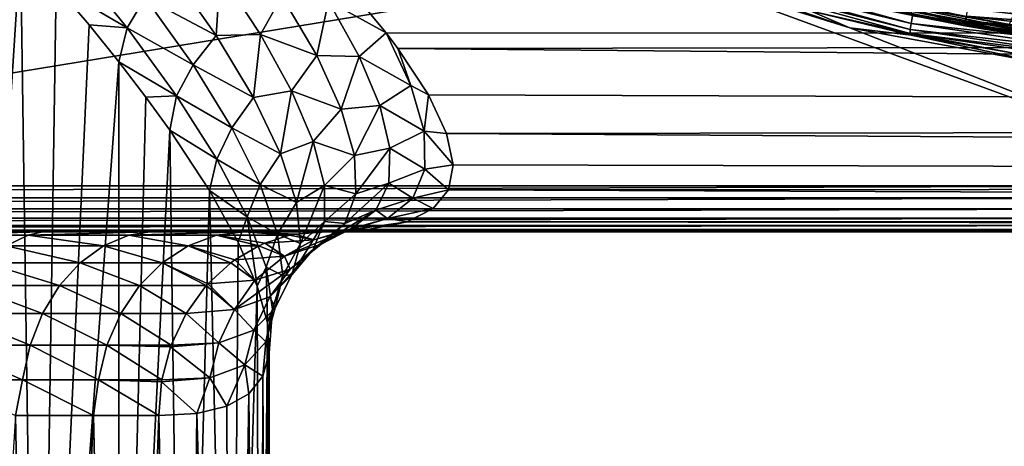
# Model space of a CAD drawing. Header units: metres. Extents: x -139 to 106, y -189 to 40.
# Tile 191 of 256: x 7.58 to 18.3, y -22.33 to -17.69. Entities that reach past the tile are written whole.
import ezdxf

# ---------------------------------------------------------------- set-up
doc = ezdxf.new("R2010")
doc.units = ezdxf.units.M
doc.layers.add('solid_153_ABGANG1_SW0003', color=7, linetype='CONTINUOUS')

msp = doc.modelspace()

# ---------------------------------------------------------------- linework, layer by layer
at = {"layer": 'solid_153_ABGANG1_SW0003'}
for points in [[(8.856454, -13.707735, 130.062897), (7.292712, -12.143993, 130.062897), (0.000017, -19.499998, 130.062897)], [(10.597282, -15.071587, 130.062897), (8.856454, -13.707735, 130.062897), (0.000017, -19.499998, 130.062897)], [(18.145765, -14.964771, 139.078278), (16.701828, -17.440186, 136.350754), (18.835352, -17.831167, 136.350754)], [(19.091043, -15.114489, 139.078278), (18.145765, -14.964771, 139.078278), (18.835352, -17.831167, 136.350754)], [(12.489812, -16.215662, 130.062897), (10.597282, -15.071587, 130.062897), (0.000017, -19.499998, 130.062897)], [(14.506446, -17.123274, 130.062897), (12.489812, -16.215662, 130.062897), (0.000017, -19.499998, 130.062897)], [(6.745066, -29.999998, 62.503551), (7.175949, -16.458384, 62.898876), (7.591934, -16.897993, 63.326984)], [(10.578984, -16.733109, 65.108185), (100.499969, -16.666279, 65.006775), (100.499969, -17.868223, 67.07798)], [(10.91882, -17.084352, 65.664467), (10.578984, -16.733109, 65.108185), (100.499969, -17.868223, 67.07798)], [(7.784221, -29.999998, 63.542706), (6.745066, -29.999998, 62.503551), (7.591934, -16.897993, 63.326984)], [(7.784221, -29.999998, 63.542706), (7.591934, -16.897993, 63.326984), (7.979732, -17.330193, 63.775177)], [(8.122265, -17.010929, 63.895645), (8.750405, -17.782068, 64.78714), (7.979732, -17.330193, 63.775177)], [(8.94679, -17.453821, 64.885529), (8.750405, -17.782068, 64.78714), (8.122265, -17.010929, 63.895645)], [(14.506446, -17.123274, 130.062897), (0.000017, -19.499998, 130.062897), (21.00046, -19.499994, 130.062897)], [(8.94679, -17.453821, 64.885529), (9.207697, -17.138306, 64.932945), (9.718212, -17.864592, 65.931168)], [(9.718212, -17.864592, 65.931168), (9.207697, -17.138306, 64.932945), (9.76209, -17.187611, 65.373306)], [(11.217704, -17.413866, 66.22625), (10.91882, -17.084352, 65.664467), (100.499969, -17.868223, 67.07798)], [(16.617777, -17.781193, 130.062897), (14.506446, -17.123274, 130.062897), (21.00046, -19.499994, 130.062897)], [(15.100612, -17.26495, 133.968124), (14.506446, -17.123274, 130.062897), (16.617777, -17.781193, 130.062897)], [(15.099774, -17.202303, 134.141617), (17.282379, -17.734375, 134.206772), (15.117283, -17.138275, 134.206772)], [(15.117283, -17.138275, 134.206772), (17.282379, -17.734375, 134.206772), (17.29706, -17.652645, 134.248535)], [(9.718212, -17.864592, 65.931168), (9.76209, -17.187611, 65.373306), (10.200656, -17.853558, 66.371452)], [(10.200656, -17.853558, 66.371452), (9.76209, -17.187611, 65.373306), (10.435122, -17.436237, 66.040489)], [(15.099774, -17.202303, 134.141617), (15.093354, -17.245693, 134.059311), (17.273338, -17.800163, 134.141617)], [(17.273119, -17.844179, 134.059311), (15.093354, -17.245693, 134.059311), (16.183022, -17.597696, 133.968124)], [(17.273338, -17.800163, 134.141617), (15.093354, -17.245693, 134.059311), (17.273119, -17.844179, 134.059311)], [(15.099774, -17.202303, 134.141617), (17.273338, -17.800163, 134.141617), (17.282379, -17.734375, 134.206772)], [(15.84005, -17.236929, 134.386703), (17.876028, -17.719465, 134.386703), (15.827835, -17.277727, 134.470459)], [(17.887558, -17.65407, 134.320236), (17.876028, -17.719465, 134.386703), (15.84005, -17.236929, 134.386703)], [(7.784221, -29.999998, 63.542706), (7.979732, -17.330193, 63.775177), (8.336972, -17.749649, 64.239227)], [(8.750405, -17.782068, 64.78714), (8.336972, -17.749649, 64.239227), (7.979732, -17.330193, 63.775177)], [(16.183022, -17.597696, 133.968124), (15.100612, -17.26495, 133.968124), (16.617777, -17.781193, 130.062897)], [(15.827835, -17.277727, 134.470459), (17.868631, -17.761406, 134.470459), (16.680809, -17.525501, 134.562897)], [(17.876028, -17.719465, 134.386703), (17.868631, -17.761406, 134.470459), (15.827835, -17.277727, 134.470459)], [(8.94679, -17.453821, 64.885529), (9.468496, -18.185698, 65.864792), (8.750405, -17.782068, 64.78714)], [(8.94679, -17.453821, 64.885529), (9.718212, -17.864592, 65.931168), (9.468496, -18.185698, 65.864792)], [(10.200656, -17.853558, 66.371452), (10.435122, -17.436237, 66.040489), (10.814388, -18.083254, 67.144386)], [(10.814388, -18.083254, 67.144386), (10.435122, -17.436237, 66.040489), (10.943181, -17.493132, 66.320641)], [(10.943181, -17.493132, 66.320641), (11.217704, -17.413866, 66.22625), (11.569872, -17.83777, 67.01767)], [(11.569872, -17.83777, 67.01767), (11.217704, -17.413866, 66.22625), (100.499969, -17.868223, 67.07798)], [(16.690428, -17.486437, 136.288696), (18.829609, -17.878456, 136.288696), (16.701828, -17.440186, 136.350754)], [(18.829609, -17.878456, 136.288696), (18.835352, -17.831167, 136.350754), (16.701828, -17.440186, 136.350754)], [(10.814388, -18.083254, 67.144386), (10.943181, -17.493132, 66.320641), (11.277843, -18.092234, 67.427658)], [(11.277843, -18.092234, 67.427658), (10.943181, -17.493132, 66.320641), (11.569872, -17.83777, 67.01767)], [(16.683247, -17.515575, 136.216278), (16.680801, -17.525501, 136.138626), (18.824762, -17.918396, 136.138626)], [(16.680801, -17.525501, 136.138626), (16.680809, -17.525501, 134.562897), (18.82477, -17.918396, 134.562897)], [(18.824762, -17.918396, 136.138626), (16.680801, -17.525501, 136.138626), (18.82477, -17.918396, 134.562897)], [(17.868631, -17.761406, 134.470459), (18.82477, -17.918396, 134.562897), (16.680809, -17.525501, 134.562897)], [(16.690428, -17.486437, 136.288696), (16.683247, -17.515575, 136.216278), (18.825993, -17.908247, 136.216278)], [(18.825993, -17.908247, 136.216278), (16.683247, -17.515575, 136.216278), (18.824762, -17.918396, 136.138626)], [(16.690428, -17.486437, 136.288696), (18.825993, -17.908247, 136.216278), (18.829609, -17.878456, 136.288696)], [(17.25458, -17.549915, 134.262894), (18.351559, -17.748646, 134.262894), (18.433981, -17.563477, 134.262894)], [(17.29706, -17.652645, 134.248535), (18.351559, -17.748646, 134.262894), (17.25458, -17.549915, 134.262894)], [(17.887558, -17.65407, 134.320236), (17.902094, -17.571634, 134.277573), (19.962986, -17.812517, 134.277573)], [(19.962986, -17.812517, 134.277573), (17.902094, -17.571634, 134.277573), (19.526884, -17.688728, 134.262894)], [(17.283987, -17.862656, 133.968124), (16.183022, -17.597696, 133.968124), (16.617777, -17.781193, 130.062897)], [(17.273119, -17.844179, 134.059311), (16.183022, -17.597696, 133.968124), (17.283987, -17.862656, 133.968124)], [(17.282379, -17.734375, 134.206772), (19.508823, -17.975149, 134.248535), (17.29706, -17.652645, 134.248535)], [(17.29706, -17.652645, 134.248535), (19.508823, -17.975149, 134.248535), (18.351559, -17.748646, 134.262894)], [(17.887558, -17.65407, 134.320236), (19.958118, -17.896084, 134.320236), (17.876028, -17.719465, 134.386703)], [(17.887558, -17.65407, 134.320236), (19.962986, -17.812517, 134.277573), (19.958118, -17.896084, 134.320236)], [(7.784221, -29.999998, 63.542706), (8.336972, -17.749649, 64.239227), (8.662246, -18.152056, 64.715027)], [(8.750405, -17.782068, 64.78714), (8.662246, -18.152056, 64.715027), (8.336972, -17.749649, 64.239227)], [(8.750405, -17.782068, 64.78714), (9.288612, -18.519756, 65.755066), (8.662246, -18.152056, 64.715027)], [(9.468496, -18.185698, 65.864792), (9.288612, -18.519756, 65.755066), (8.750405, -17.782068, 64.78714)], [(18.793018, -18.179819, 130.062897), (16.617777, -17.781193, 130.062897), (21.00046, -19.499994, 130.062897)], [(17.283987, -17.862656, 133.968124), (16.617777, -17.781193, 130.062897), (18.793018, -18.179819, 130.062897)], [(17.273338, -17.800163, 134.141617), (19.504581, -18.058086, 134.206772), (17.282379, -17.734375, 134.206772)], [(17.282379, -17.734375, 134.206772), (19.504581, -18.058086, 134.206772), (19.508823, -17.975149, 134.248535)], [(17.876028, -17.719465, 134.386703), (19.954258, -17.962376, 134.386703), (17.868631, -17.761406, 134.470459)], [(17.868631, -17.761406, 134.470459), (19.951782, -18.00489, 134.470459), (18.82477, -17.918396, 134.562897)], [(19.954258, -17.962376, 134.386703), (19.951782, -18.00489, 134.470459), (17.868631, -17.761406, 134.470459)], [(19.958118, -17.896084, 134.320236), (19.954258, -17.962376, 134.386703), (17.876028, -17.719465, 134.386703)], [(9.468496, -18.185698, 65.864792), (9.718212, -17.864592, 65.931168), (10.12552, -18.540014, 66.993202)], [(10.12552, -18.540014, 66.993202), (9.718212, -17.864592, 65.931168), (10.200656, -17.853558, 66.371452)], [(10.12552, -18.540014, 66.993202), (10.200656, -17.853558, 66.371452), (10.540833, -18.467688, 67.422363)], [(10.540833, -18.467688, 67.422363), (10.200656, -17.853558, 66.371452), (10.814388, -18.083254, 67.144386)], [(11.277843, -18.092234, 67.427658), (11.569872, -17.83777, 67.01767), (11.837999, -18.408815, 68.234711)], [(11.697783, -18.005743, 67.35685), (11.569872, -17.83777, 67.01767), (100.499969, -17.868223, 67.07798)], [(11.837999, -18.408815, 68.234711), (11.569872, -17.83777, 67.01767), (11.697783, -18.005743, 67.35685)], [(11.697783, -18.005743, 67.35685), (100.499969, -17.868223, 67.07798), (100.499969, -18.814003, 69.278)], [(17.273338, -17.800163, 134.141617), (17.273119, -17.844179, 134.059311), (19.504169, -18.124523, 134.141617)], [(17.273119, -17.844179, 134.059311), (17.283987, -17.862656, 133.968124), (18.399271, -18.058804, 133.968124)], [(19.510197, -18.168293, 134.059311), (17.273119, -17.844179, 134.059311), (18.399271, -18.058804, 133.968124)], [(19.504169, -18.124523, 134.141617), (17.273119, -17.844179, 134.059311), (19.510197, -18.168293, 134.059311)], [(17.273338, -17.800163, 134.141617), (19.504169, -18.124523, 134.141617), (19.504581, -18.058086, 134.206772)], [(18.399271, -18.058804, 133.968124), (17.283987, -17.862656, 133.968124), (18.793018, -18.179819, 130.062897)], [(10.540833, -18.467688, 67.422363), (10.814388, -18.083254, 67.144386), (11.079772, -18.665016, 68.297737)], [(11.079772, -18.665016, 68.297737), (10.814388, -18.083254, 67.144386), (11.277843, -18.092234, 67.427658)], [(11.079772, -18.665016, 68.297737), (11.277843, -18.092234, 67.427658), (11.502706, -18.627859, 68.577415)], [(11.502706, -18.627859, 68.577415), (11.277843, -18.092234, 67.427658), (11.837999, -18.408815, 68.234711)], [(12.030962, -18.509624, 68.486908), (11.697783, -18.005743, 67.35685), (100.499969, -18.814003, 69.278)], [(11.837999, -18.408815, 68.234711), (11.697783, -18.005743, 67.35685), (12.030962, -18.509624, 68.486908)], [(8.664911, -29.999998, 64.71917), (7.784221, -29.999998, 63.542706), (8.662246, -18.152056, 64.715027)], [(9.288612, -18.519756, 65.755066), (8.95513, -18.53454, 65.198997), (8.662246, -18.152056, 64.715027)], [(8.664911, -29.999998, 64.71917), (8.662246, -18.152056, 64.715027), (8.95513, -18.53454, 65.198997)], [(9.468496, -18.185698, 65.864792), (9.889464, -18.868063, 66.912376), (9.288612, -18.519756, 65.755066)], [(9.468496, -18.185698, 65.864792), (10.12552, -18.540014, 66.993202), (9.889464, -18.868063, 66.912376)], [(11.502706, -18.627859, 68.577415), (11.837999, -18.408815, 68.234711), (11.982253, -18.906454, 69.499153)], [(11.982253, -18.906454, 69.499153), (11.837999, -18.408815, 68.234711), (12.030962, -18.509624, 68.486908)], [(8.664911, -29.999998, 64.71917), (8.95513, -18.53454, 65.198997), (9.216085, -18.895594, 65.688446)], [(9.288612, -18.519756, 65.755066), (9.216085, -18.895594, 65.688446), (8.95513, -18.53454, 65.198997)], [(9.288612, -18.519756, 65.755066), (9.727798, -19.209349, 66.7967), (9.216085, -18.895594, 65.688446)], [(9.889464, -18.868063, 66.912376), (9.727798, -19.209349, 66.7967), (9.288612, -18.519756, 65.755066)], [(10.421262, -19.150814, 68.112854), (10.12552, -18.540014, 66.993202), (10.540833, -18.467688, 67.422363)], [(10.421262, -19.150814, 68.112854), (10.540833, -18.467688, 67.422363), (10.775655, -19.018667, 68.519325)], [(10.775655, -19.018667, 68.519325), (10.540833, -18.467688, 67.422363), (11.079772, -18.665016, 68.297737)], [(11.982253, -18.906454, 69.499153), (12.030962, -18.509624, 68.486908), (12.22852, -18.930136, 69.609108)], [(12.22852, -18.930136, 69.609108), (12.030962, -18.509624, 68.486908), (100.499969, -18.814003, 69.278)], [(9.889464, -18.868063, 66.912376), (10.12552, -18.540014, 66.993202), (10.421262, -19.150814, 68.112854)], [(11.223707, -19.169659, 69.491425), (11.079772, -18.665016, 68.297737), (11.502706, -18.627859, 68.577415)], [(11.223707, -19.169659, 69.491425), (11.502706, -18.627859, 68.577415), (11.611417, -19.090107, 69.761185)], [(11.611417, -19.090107, 69.761185), (11.502706, -18.627859, 68.577415), (11.982253, -18.906454, 69.499153)], [(10.775655, -19.018667, 68.519325), (11.079772, -18.665016, 68.297737), (11.223707, -19.169659, 69.491425)], [(12.22852, -18.930136, 69.609108), (100.499969, -18.814003, 69.278), (100.499969, -19.490055, 71.575279)], [(9.369209, -29.999998, 66.008995), (8.664911, -29.999998, 64.71917), (9.216085, -18.895594, 65.688446)], [(9.727798, -19.209349, 66.7967), (9.645676, -19.55015, 66.675163), (9.216085, -18.895594, 65.688446)], [(9.369209, -29.999998, 66.008995), (9.216085, -18.895594, 65.688446), (9.645676, -19.55015, 66.675163)], [(9.889464, -18.868063, 66.912376), (10.200095, -19.486639, 68.022415), (9.727798, -19.209349, 66.7967)], [(9.889464, -18.868063, 66.912376), (10.421262, -19.150814, 68.112854), (10.200095, -19.486639, 68.022415)], [(11.611417, -19.090107, 69.761185), (11.982253, -18.906454, 69.499153), (11.991508, -19.317562, 70.791252)], [(11.982253, -18.906454, 69.499153), (12.22852, -18.930136, 69.609108), (12.299574, -19.273134, 70.71991)], [(11.991508, -19.317562, 70.791252), (11.982253, -18.906454, 69.499153), (12.299574, -19.273134, 70.71991)], [(12.299574, -19.273134, 70.71991), (12.22852, -18.930136, 69.609108), (100.499969, -19.490055, 71.575279)], [(10.59567, -19.683434, 69.281044), (10.421262, -19.150814, 68.112854), (10.775655, -19.018667, 68.519325)], [(10.59567, -19.683434, 69.281044), (10.775655, -19.018667, 68.519325), (10.89772, -19.495649, 69.653809)], [(10.89772, -19.495649, 69.653809), (10.775655, -19.018667, 68.519325), (11.223707, -19.169659, 69.491425)], [(10.200095, -19.486639, 68.022415), (10.421262, -19.150814, 68.112854), (10.59567, -19.683434, 69.281044)], [(10.89772, -19.495649, 69.653809), (11.223707, -19.169659, 69.491425), (11.239079, -19.587164, 70.713234)], [(11.239079, -19.587164, 70.713234), (11.223707, -19.169659, 69.491425), (11.611417, -19.090107, 69.761185)], [(11.239079, -19.587164, 70.713234), (11.611417, -19.090107, 69.761185), (11.598096, -19.47086, 70.967575)], [(11.598096, -19.47086, 70.967575), (11.611417, -19.090107, 69.761185), (11.991508, -19.317562, 70.791252)], [(9.727798, -19.209349, 66.7967), (10.056961, -19.836014, 67.906464), (9.645676, -19.55015, 66.675163)], [(10.200095, -19.486639, 68.022415), (10.056961, -19.836014, 67.906464), (9.727798, -19.209349, 66.7967)], [(11.991508, -19.317562, 70.791252), (12.299574, -19.273134, 70.71991), (12.250154, -19.544384, 71.818146)], [(12.250154, -19.544384, 71.818146), (12.299574, -19.273134, 70.71991), (100.499969, -19.490055, 71.575279)], [(11.598096, -19.47086, 70.967575), (11.991508, -19.317562, 70.791252), (11.859839, -19.635191, 72.096382)], [(11.859839, -19.635191, 72.096382), (11.991508, -19.317562, 70.791252), (12.250154, -19.544384, 71.818146)], [(21.00046, -19.499994, 130.062897), (0.000017, -19.499998, 130.062897), (-21.00045, -19.629404, 130.045853)], [(21.000456, -19.629404, 130.045853), (21.00046, -19.499994, 130.062897), (-21.00045, -19.629404, 130.045853)], [(10.200095, -19.486639, 68.022415), (10.389209, -20.02721, 69.185844), (10.056961, -19.836014, 67.906464)], [(10.200095, -19.486639, 68.022415), (10.59567, -19.683434, 69.281044), (10.389209, -20.02721, 69.185844)], [(10.63936, -20.125975, 70.48465), (10.59567, -19.683434, 69.281044), (10.89772, -19.495649, 69.653809)], [(10.63936, -20.125975, 70.48465), (10.89772, -19.495649, 69.653809), (10.900086, -19.889498, 70.814056)], [(10.900086, -19.889498, 70.814056), (10.89772, -19.495649, 69.653809), (11.239079, -19.587164, 70.713234)], [(11.119737, -19.910013, 71.948708), (11.598096, -19.47086, 70.967575), (11.457819, -19.76446, 72.183578)], [(11.119737, -19.910013, 71.948708), (11.239079, -19.587164, 70.713234), (11.598096, -19.47086, 70.967575)], [(11.457819, -19.76446, 72.183578), (11.598096, -19.47086, 70.967575), (11.859839, -19.635191, 72.096382)], [(12.250154, -19.544384, 71.818146), (100.499969, -19.490055, 71.575279), (100.499969, -19.88669, 73.936905)], [(9.882777, -29.999998, 67.385925), (9.369209, -29.999998, 66.008995), (9.645676, -19.55015, 66.675163)], [(10.056961, -19.836014, 67.906464), (9.959522, -20.114323, 67.661385), (9.645676, -19.55015, 66.675163)], [(9.882777, -29.999998, 67.385925), (9.645676, -19.55015, 66.675163), (9.959522, -20.114323, 67.661385)], [(10.900086, -19.889498, 70.814056), (11.239079, -19.587164, 70.713234), (11.119737, -19.910013, 71.948708)], [(11.859839, -19.635191, 72.096382), (12.250154, -19.544384, 71.818146), (12.083236, -19.748777, 72.902763)], [(12.083236, -19.748777, 72.902763), (12.250154, -19.544384, 71.818146), (100.499969, -19.88669, 73.936905)], [(21.000456, -19.629404, 130.045853), (-21.00045, -19.629404, 130.045853), (-21.00045, -19.750109, 129.99585)], [(21.000456, -19.750107, 129.995834), (21.000456, -19.629404, 130.045853), (-21.00045, -19.750109, 129.99585)], [(10.389209, -20.02721, 69.185844), (10.59567, -19.683434, 69.281044), (10.63936, -20.125975, 70.48465)], [(11.457819, -19.76446, 72.183578), (11.859839, -19.635191, 72.096382), (11.583051, -19.85659, 73.397903)], [(11.583051, -19.85659, 73.397903), (11.859839, -19.635191, 72.096382), (12.083236, -19.748777, 72.902763)], [(21.000456, -19.750107, 129.995834), (-21.00045, -19.750109, 129.99585), (-21.00045, -19.853737, 129.91626)], [(21.000456, -19.853733, 129.91626), (21.000456, -19.750107, 129.995834), (-21.00045, -19.853737, 129.91626)], [(10.86147, -20.135067, 73.181122), (11.457819, -19.76446, 72.183578), (11.187117, -19.968807, 73.394554)], [(10.86147, -20.135067, 73.181122), (11.119737, -19.910013, 71.948708), (11.457819, -19.76446, 72.183578)], [(11.187117, -19.968807, 73.394554), (11.457819, -19.76446, 72.183578), (11.583051, -19.85659, 73.397903)], [(11.583051, -19.85659, 73.397903), (12.083236, -19.748777, 72.902763), (11.798093, -19.890657, 73.97435)], [(11.798093, -19.890657, 73.97435), (12.083236, -19.748777, 72.902763), (100.499969, -19.88669, 73.936905)], [(21.000456, -19.853733, 129.91626), (-21.00045, -19.853737, 129.91626), (-21.00045, -19.933208, 129.812561)], [(21.000456, -19.933203, 129.812546), (21.000456, -19.853733, 129.91626), (-21.00045, -19.933208, 129.812561)], [(10.056961, -19.836014, 67.906464), (10.167291, -20.592291, 68.639679), (9.959522, -20.114323, 67.661385)], [(10.056961, -19.836014, 67.906464), (10.26333, -20.384859, 69.075241), (10.167291, -20.592291, 68.639679)], [(10.389209, -20.02721, 69.185844), (10.26333, -20.384859, 69.075241), (10.056961, -19.836014, 67.906464)], [(10.544175, -20.469107, 71.707153), (10.900086, -19.889498, 70.814056), (10.777007, -20.193621, 71.986168)], [(10.544175, -20.469107, 71.707153), (10.63936, -20.125975, 70.48465), (10.900086, -19.889498, 70.814056)], [(10.777007, -20.193621, 71.986168), (10.900086, -19.889498, 70.814056), (11.119737, -19.910013, 71.948708)], [(10.777007, -20.193621, 71.986168), (11.119737, -19.910013, 71.948708), (10.86147, -20.135067, 73.181122)], [(11.158834, -19.983946, 74.677856), (11.583051, -19.85659, 73.397903), (11.798093, -19.890657, 73.97435)], [(11.187117, -19.968807, 73.394554), (11.583051, -19.85659, 73.397903), (11.158834, -19.983946, 74.677856)], [(11.158834, -19.983946, 74.677856), (11.798093, -19.890657, 73.97435), (11.390935, -19.973392, 75.031563)], [(11.390935, -19.973392, 75.031563), (11.798093, -19.890657, 73.97435), (100.499969, -19.998222, 76.329002)], [(11.798093, -19.890657, 73.97435), (100.499969, -19.88669, 73.936905), (100.499969, -19.998222, 76.329002)], [(-21.000465, -20, 83.842842), (21.000465, -19.999994, 83.847229), (21.000463, -19.999994, 84.938248)], [(-21.000463, -20, 84.960121), (-21.000465, -20, 83.842842), (21.000463, -19.999994, 84.938248)], [(-21.000465, -20, 83.842842), (21.000465, -19.999994, 82.808022), (21.000465, -19.999994, 83.847229)], [(-21.000465, -20, 82.784752), (0.447528, -19.999998, 82.579628), (21.000465, -19.999994, 82.808022)], [(-21.000465, -20, 83.842842), (-21.000465, -20, 82.784752), (21.000465, -19.999994, 82.808022)], [(-21.000463, -20, 84.960121), (21.000463, -19.999994, 84.938248), (21.000462, -19.999994, 86.06871)], [(-21.000462, -20, 86.118179), (-21.000463, -20, 84.960121), (21.000462, -19.999994, 86.06871)], [(-21.000462, -20, 86.118179), (21.000462, -19.999994, 86.06871), (21.00046, -19.999994, 87.240997)], [(-21.00046, -20, 87.31974), (-21.000462, -20, 86.118179), (21.00046, -19.999994, 87.240997)], [(-21.00046, -20, 87.31974), (21.00046, -19.999994, 87.240997), (21.000456, -19.999994, 88.084084)], [(-21.000456, -20, 88.180855), (-21.00046, -20, 87.31974), (21.000456, -19.999994, 88.084084)], [(-21.000456, -20, 88.180855), (21.000456, -19.999994, 88.084084), (21.000454, -19.999994, 88.926346)], [(-21.000454, -20, 89.033134), (-21.000456, -20, 88.180855), (21.000454, -19.999994, 88.926346)], [(-21.000454, -20, 89.033134), (21.000454, -19.999994, 88.926346), (21.000452, -19.999994, 89.772186)], [(-21.00045, -20, 89.881676), (-21.000454, -20, 89.033134), (21.000452, -19.999994, 89.772186)], [(-21.000452, -20, 116.146149), (21.000458, -19.999994, 116.146149), (21.000456, -19.999994, 129.562897)], [(-21.00045, -20, 129.562897), (-21.000452, -20, 116.146149), (21.000456, -19.999994, 129.562897)], [(-21.000452, -20, 116.146149), (-21.000422, -20, 102.729401), (21.000458, -19.999994, 116.146149)], [(21.000456, -19.933203, 129.812546), (-21.00045, -19.933208, 129.812561), (-21.00045, -19.983099, 129.691803)], [(21.000456, -19.983093, 129.691803), (21.000456, -19.933203, 129.812546), (-21.00045, -19.983099, 129.691803)], [(21.000456, -19.983093, 129.691803), (-21.00045, -20, 129.562897), (21.000456, -19.999994, 129.562897)], [(21.000456, -19.983093, 129.691803), (-21.00045, -19.983099, 129.691803), (-21.00045, -20, 129.562897)], [(-21.00045, -20, 89.881676), (21.000452, -19.999994, 89.772186), (21.000448, -19.999994, 90.620285)], [(-21.000448, -20, 90.727554), (-21.00045, -20, 89.881676), (21.000448, -19.999994, 90.620285)], [(-21.000448, -20, 90.727554), (21.000448, -19.999994, 90.620285), (21.000446, -19.999994, 91.46685)], [(-21.000446, -20, 91.568619), (-21.000448, -20, 90.727554), (21.000446, -19.999994, 91.46685)], [(-21.000446, -20, 91.568619), (21.000446, -19.999994, 91.46685), (21.000444, -19.999994, 92.310364)], [(-21.000444, -20, 92.401382), (-21.000446, -20, 91.568619), (21.000444, -19.999994, 92.310364)], [(-21.000444, -20, 93.233971), (21.000444, -19.999994, 93.155823), (21.000443, -19.999994, 94.008202)], [(-21.000443, -20, 94.075806), (-21.000444, -20, 93.233971), (21.000443, -19.999994, 94.008202)], [(-21.000444, -20, 92.401382), (21.000444, -19.999994, 92.310364), (21.000444, -19.999994, 93.155823)], [(-21.000444, -20, 93.233971), (-21.000444, -20, 92.401382), (21.000444, -19.999994, 93.155823)], [(-21.000443, -20, 94.075806), (21.000443, -19.999994, 94.008202), (21.000441, -19.999994, 94.860008)], [(-21.000441, -20, 94.919312), (-21.000443, -20, 94.075806), (21.000441, -19.999994, 94.860008)], [(-21.000441, -20, 95.774361), (21.000441, -19.999994, 95.722351), (21.000439, -19.999994, 96.613136)], [(-21.000439, -20, 96.658463), (-21.000441, -20, 95.774361), (21.000439, -19.999994, 96.613136)], [(-21.000441, -20, 94.919312), (21.000441, -19.999994, 94.860008), (21.000441, -19.999994, 95.722351)], [(-21.000441, -20, 95.774361), (-21.000441, -20, 94.919312), (21.000441, -19.999994, 95.722351)], [(-21.000439, -20, 97.564903), (21.000439, -19.999994, 97.524902), (21.000437, -19.999994, 98.465118)], [(-21.000437, -20, 98.500175), (-21.000439, -20, 97.564903), (21.000437, -19.999994, 98.465118)], [(-21.000439, -20, 96.658463), (21.000439, -19.999994, 96.613136), (21.000439, -19.999994, 97.524902)], [(-21.000439, -20, 97.564903), (-21.000439, -20, 96.658463), (21.000439, -19.999994, 97.524902)], [(-21.000437, -20, 98.500175), (21.000437, -19.999994, 98.465118), (21.000435, -19.999994, 99.455238)], [(-21.000435, -20, 99.483871), (-21.000437, -20, 98.500175), (21.000435, -19.999994, 99.455238)], [(-21.000435, -20, 99.483871), (21.000435, -19.999994, 99.455238), (21.000431, -19.999994, 100.499237)], [(-21.000431, -20, 100.519592), (-21.000435, -20, 99.483871), (21.000431, -19.999994, 100.499237)], [(-21.000431, -20, 100.519592), (21.000431, -19.999994, 100.499237), (21.000427, -19.999994, 101.590622)], [(-21.000427, -20, 101.60144), (-21.000431, -20, 100.519592), (21.000427, -19.999994, 101.590622)], [(-21.000427, -20, 101.60144), (21.000427, -19.999994, 101.590622), (21.000422, -19.999994, 102.729401)], [(-21.000422, -20, 102.729401), (-21.000427, -20, 101.60144), (21.000422, -19.999994, 102.729401)], [(-21.000422, -20, 102.729401), (21.000422, -19.999994, 102.729401), (21.000458, -19.999994, 116.146149)], [(0.447528, -19.999998, 82.579628), (2.043499, -19.999998, 82.416832), (21.000465, -19.999994, 82.808022)], [(2.043499, -19.999998, 82.416832), (3.607864, -19.999996, 82.046738), (21.000465, -19.999994, 82.808022)], [(3.607864, -19.999996, 82.046738), (21.000465, -19.999994, 81.817139), (21.000465, -19.999994, 82.808022)], [(3.607864, -19.999996, 82.046738), (5.110227, -19.999996, 81.47596), (21.000465, -19.999994, 81.817139)], [(5.110227, -19.999996, 81.47596), (21.000467, -19.999994, 80.870941), (21.000465, -19.999994, 81.817139)], [(5.110227, -19.999996, 81.47596), (6.525512, -19.999996, 80.714073), (21.000467, -19.999994, 80.870941)], [(6.456769, -20.037968, 80.298218), (7.829363, -19.999996, 79.774132), (6.525512, -19.999996, 80.714073)], [(7.675423, -20.037968, 79.397476), (7.829363, -19.999996, 79.774132), (6.456769, -20.037968, 80.298218)], [(7.675423, -20.037968, 79.397476), (6.456769, -20.037968, 80.298218), (7.433356, -20.151487, 79.110176)], [(6.525512, -19.999996, 80.714073), (21.000469, -19.999994, 79.969833), (21.000467, -19.999994, 80.870941)], [(6.525512, -19.999996, 80.714073), (7.829363, -19.999996, 79.774132), (21.000469, -19.999994, 79.969833)], [(7.675423, -20.037968, 79.397476), (7.433356, -20.151487, 79.110176), (8.493278, -20.151487, 78.09507)], [(7.675423, -20.037968, 79.397476), (8.999384, -19.999996, 78.672348), (7.829363, -19.999996, 79.774132)], [(8.769859, -20.037968, 78.349312), (8.999384, -19.999996, 78.672348), (7.675423, -20.037968, 79.397476)], [(8.769859, -20.037968, 78.349312), (7.675423, -20.037968, 79.397476), (8.493278, -20.151487, 78.09507)], [(7.829363, -19.999996, 79.774132), (21.000473, -19.999994, 79.109985), (21.000469, -19.999994, 79.969833)], [(7.829363, -19.999996, 79.774132), (8.999384, -19.999996, 78.672348), (21.000473, -19.999994, 79.109985)], [(8.769859, -20.037968, 78.349312), (8.493278, -20.151487, 78.09507), (9.415746, -20.151487, 76.953606)], [(8.769859, -20.037968, 78.349312), (10.016, -19.999996, 77.427078), (8.999384, -19.999996, 78.672348)], [(9.722368, -20.037968, 77.170677), (10.016, -19.999996, 77.427078), (8.769859, -20.037968, 78.349312)], [(9.722368, -20.037968, 77.170677), (8.769859, -20.037968, 78.349312), (9.415746, -20.151487, 76.953606)], [(8.999384, -19.999996, 78.672348), (21.000479, -19.999994, 78.291725), (21.000473, -19.999994, 79.109985)], [(8.999384, -19.999996, 78.672348), (10.016, -19.999996, 77.427078), (21.000479, -19.999994, 78.291725)], [(9.722368, -20.037968, 77.170677), (9.415746, -20.151487, 76.953606), (10.185832, -20.151487, 75.704269)], [(10.517532, -20.037968, 75.880653), (10.016, -19.999996, 77.427078), (9.722368, -20.037968, 77.170677)], [(9.722368, -20.037968, 77.170677), (10.185832, -20.151487, 75.704269), (10.248062, -20.123924, 75.737358)], [(10.517532, -20.037968, 75.880653), (9.722368, -20.037968, 77.170677), (10.248062, -20.123924, 75.737358)], [(10.016, -19.999996, 77.427078), (10.86, -19.999996, 76.062759), (21.000484, -19.999994, 76.768372)], [(10.016, -19.999996, 77.427078), (21.000483, -19.999994, 77.511612), (21.000479, -19.999994, 78.291725)], [(10.016, -19.999996, 77.427078), (21.000484, -19.999994, 76.768372), (21.000483, -19.999994, 77.511612)], [(10.585063, -20.024385, 75.916565), (10.86, -19.999996, 76.062759), (10.016, -19.999996, 77.427078)], [(10.585063, -20.024385, 75.916565), (10.016, -19.999996, 77.427078), (10.517532, -20.037968, 75.880653)], [(10.78426, -20.086357, 74.584763), (10.517532, -20.037968, 75.880653), (10.248062, -20.123924, 75.737358)], [(10.389209, -20.02721, 69.185844), (10.446003, -20.477135, 70.388878), (10.26333, -20.384859, 69.075241)], [(10.389209, -20.02721, 69.185844), (10.63936, -20.125975, 70.48465), (10.446003, -20.477135, 70.388878)], [(10.462287, -20.264421, 74.392494), (11.187117, -19.968807, 73.394554), (10.78426, -20.086357, 74.584763)], [(10.462287, -20.264421, 74.392494), (10.86147, -20.135067, 73.181122), (11.187117, -19.968807, 73.394554)], [(10.78426, -20.086357, 74.584763), (10.585063, -20.024385, 75.916565), (10.517532, -20.037968, 75.880653)], [(11.158834, -19.983946, 74.677856), (10.86, -19.999996, 76.062759), (10.585063, -20.024385, 75.916565)], [(10.78426, -20.086357, 74.584763), (11.158834, -19.983946, 74.677856), (10.585063, -20.024385, 75.916565)], [(10.78426, -20.086357, 74.584763), (11.187117, -19.968807, 73.394554), (11.158834, -19.983946, 74.677856)], [(11.390935, -19.973392, 75.031563), (15.930241, -19.999994, 76.062767), (10.86, -19.999996, 76.062759)], [(11.158834, -19.983946, 74.677856), (11.390935, -19.973392, 75.031563), (10.86, -19.999996, 76.062759)], [(21.000484, -19.999994, 76.768372), (10.86, -19.999996, 76.062759), (15.930241, -19.999994, 76.062767)], [(11.390935, -19.973392, 75.031563), (21.000484, -19.999994, 76.062775), (15.930241, -19.999994, 76.062767)], [(11.390935, -19.973392, 75.031563), (23.685858, -19.999994, 76.062782), (21.000484, -19.999994, 76.062775)], [(11.390935, -19.973392, 75.031563), (26.364664, -19.999994, 76.06279), (23.685858, -19.999994, 76.062782)], [(11.390935, -19.973392, 75.031563), (29.03418, -19.999994, 76.06279), (26.364664, -19.999994, 76.06279)], [(11.390935, -19.973392, 75.031563), (31.694405, -19.999994, 76.062775), (29.03418, -19.999994, 76.06279)], [(11.390935, -19.973392, 75.031563), (34.345337, -19.999994, 76.062744), (31.694405, -19.999994, 76.062775)], [(11.390935, -19.973392, 75.031563), (34.451725, -19.999994, 76.062744), (34.345337, -19.999994, 76.062744)], [(11.390935, -19.973392, 75.031563), (37.032169, -19.999994, 76.062721), (34.451725, -19.999994, 76.062744)], [(11.390935, -19.973392, 75.031563), (39.711281, -19.999994, 76.062714), (37.032169, -19.999994, 76.062721)], [(11.390935, -19.973392, 75.031563), (42.380775, -19.999994, 76.062721), (39.711281, -19.999994, 76.062714)], [(11.390935, -19.973392, 75.031563), (45.040646, -19.999994, 76.062737), (42.380775, -19.999994, 76.062721)], [(11.390935, -19.973392, 75.031563), (47.66711, -19.999994, 76.062775), (45.040646, -19.999994, 76.062737)], [(11.390935, -19.973392, 75.031563), (100.499969, -19.998222, 76.329002), (47.66711, -19.999994, 76.062775)], [(21.000484, -19.999994, 76.768372), (15.930241, -19.999994, 76.062767), (21.000484, -19.999994, 76.062775)], [(9.882777, -29.999998, 67.385925), (9.959522, -20.114323, 67.661385), (10.167291, -20.592291, 68.639679)], [(10.462287, -20.264421, 74.392494), (10.248062, -20.123924, 75.737358), (10.185832, -20.151487, 75.704269)], [(10.462287, -20.264421, 74.392494), (10.78426, -20.086357, 74.584763), (10.248062, -20.123924, 75.737358)], [(10.446003, -20.477135, 70.388878), (10.63936, -20.125975, 70.48465), (10.544175, -20.469107, 71.707153)], [(10.52471, -20.405313, 73.154106), (10.86147, -20.135067, 73.181122), (10.462287, -20.264421, 74.392494)], [(10.52471, -20.405313, 73.154106), (10.777007, -20.193621, 71.986168), (10.86147, -20.135067, 73.181122)], [(7.433356, -20.151487, 79.110176), (7.210235, -20.336185, 78.84536), (8.23834, -20.336185, 77.860718)], [(8.493278, -20.151487, 78.09507), (7.433356, -20.151487, 79.110176), (8.23834, -20.336185, 77.860718)], [(8.493278, -20.151487, 78.09507), (8.23834, -20.336185, 77.860718), (9.13312, -20.336185, 76.753525)], [(9.415746, -20.151487, 76.953606), (8.493278, -20.151487, 78.09507), (9.13312, -20.336185, 76.753525)], [(9.415746, -20.151487, 76.953606), (9.13312, -20.336185, 76.753525), (9.880091, -20.336185, 75.541687)], [(9.415746, -20.151487, 76.953606), (9.880091, -20.336185, 75.541687), (9.92204, -20.305456, 75.563995)], [(10.185832, -20.151487, 75.704269), (9.415746, -20.151487, 76.953606), (9.92204, -20.305456, 75.563995)], [(10.462287, -20.264421, 74.392494), (10.185832, -20.151487, 75.704269), (9.92204, -20.305456, 75.563995)], [(10.304929, -20.708492, 72.928589), (10.777007, -20.193621, 71.986168), (10.52471, -20.405313, 73.154106)], [(10.304929, -20.708492, 72.928589), (10.544175, -20.469107, 71.707153), (10.777007, -20.193621, 71.986168)], [(7.210235, -20.336185, 78.84536), (7.014648, -20.584951, 78.613228), (8.014866, -20.584951, 77.655296)], [(8.23834, -20.336185, 77.860718), (7.210235, -20.336185, 78.84536), (8.014866, -20.584951, 77.655296)], [(8.23834, -20.336185, 77.860718), (8.014866, -20.584951, 77.655296), (8.885373, -20.584951, 76.578133)], [(9.13312, -20.336185, 76.753525), (8.23834, -20.336185, 77.860718), (8.885373, -20.584951, 76.578133)], [(9.13312, -20.336185, 76.753525), (8.885373, -20.584951, 76.578133), (9.612082, -20.584951, 75.39917)], [(9.13312, -20.336185, 76.753525), (9.612082, -20.584951, 75.39917), (9.629753, -20.565239, 75.408562)], [(9.880091, -20.336185, 75.541687), (9.13312, -20.336185, 76.753525), (9.629753, -20.565239, 75.408562)], [(10.141939, -20.526932, 74.300697), (9.880091, -20.336185, 75.541687), (9.629753, -20.565239, 75.408562)], [(10.141939, -20.526932, 74.300697), (9.92204, -20.305456, 75.563995), (9.880091, -20.336185, 75.541687)], [(10.141939, -20.526932, 74.300697), (10.462287, -20.264421, 74.392494), (9.92204, -20.305456, 75.563995)], [(10.141939, -20.526932, 74.300697), (10.52471, -20.405313, 73.154106), (10.462287, -20.264421, 74.392494)], [(9.920065, -20.845861, 74.127426), (10.52471, -20.405313, 73.154106), (10.141939, -20.526932, 74.300697)], [(9.920065, -20.845861, 74.127426), (10.304929, -20.708492, 72.928589), (10.52471, -20.405313, 73.154106)], [(10.26333, -20.384859, 69.075241), (10.277493, -20.990499, 69.607224), (10.167291, -20.592291, 68.639679)], [(10.26333, -20.384859, 69.075241), (10.334501, -20.842463, 70.288399), (10.277493, -20.990499, 69.607224)], [(10.446003, -20.477135, 70.388878), (10.334501, -20.842463, 70.288399), (10.26333, -20.384859, 69.075241)], [(9.920065, -20.845861, 74.127426), (9.629753, -20.565239, 75.408562), (9.612082, -20.584951, 75.39917)], [(9.920065, -20.845861, 74.127426), (10.141939, -20.526932, 74.300697), (9.629753, -20.565239, 75.408562)], [(10.361108, -20.826347, 71.613678), (10.544175, -20.469107, 71.707153), (10.304929, -20.708492, 72.928589)], [(10.446003, -20.477135, 70.388878), (10.361108, -20.826347, 71.613678), (10.334501, -20.842463, 70.288399)], [(10.446003, -20.477135, 70.388878), (10.544175, -20.469107, 71.707153), (10.361108, -20.826347, 71.613678)], [(7.014648, -20.584951, 78.613228), (6.853886, -20.888769, 78.422424), (7.83116, -20.888811, 77.486427)], [(8.014866, -20.584951, 77.655296), (7.014648, -20.584951, 78.613228), (7.83116, -20.888811, 77.486427)], [(8.014866, -20.584951, 77.655296), (7.83116, -20.888811, 77.486427), (8.681693, -20.888851, 76.433937)], [(8.885373, -20.584951, 76.578133), (8.014866, -20.584951, 77.655296), (8.681693, -20.888851, 76.433937)], [(8.885373, -20.584951, 76.578133), (8.681693, -20.888851, 76.433937), (9.39172, -20.888891, 75.281982)], [(8.885373, -20.584951, 76.578133), (9.39172, -20.888891, 75.281982), (9.612082, -20.584951, 75.39917)], [(9.920065, -20.845861, 74.127426), (9.612082, -20.584951, 75.39917), (9.39172, -20.888891, 75.281982)], [(10.195161, -29.999998, 68.82193), (9.882777, -29.999998, 67.385925), (10.167291, -20.592291, 68.639679)], [(10.195161, -29.999998, 68.82193), (10.167291, -20.592291, 68.639679), (10.277493, -20.990499, 69.607224)], [(10.128796, -21.069992, 72.838196), (10.304929, -20.708492, 72.928589), (9.920065, -20.845861, 74.127426)], [(10.361108, -20.826347, 71.613678), (10.304929, -20.708492, 72.928589), (10.128796, -21.069992, 72.838196)], [(6.853886, -20.888769, 78.422424), (6.734859, -21.234268, 78.281151), (7.695181, -21.234268, 77.361435)], [(7.83116, -20.888811, 77.486427), (6.853886, -20.888769, 78.422424), (7.695181, -21.234268, 77.361435)], [(7.83116, -20.888811, 77.486427), (7.695181, -21.234268, 77.361435), (8.530967, -21.234268, 76.327232)], [(8.681693, -20.888851, 76.433937), (7.83116, -20.888811, 77.486427), (8.530967, -21.234268, 76.327232)], [(8.681693, -20.888851, 76.433937), (8.530967, -21.234268, 76.327232), (9.22869, -21.234268, 75.19529)], [(8.681693, -20.888851, 76.433937), (9.22869, -21.234268, 75.19529), (9.39172, -20.888891, 75.281982)], [(9.747907, -21.209679, 74.038712), (9.39172, -20.888891, 75.281982), (9.22869, -21.234268, 75.19529)], [(9.747907, -21.209679, 74.038712), (9.920065, -20.845861, 74.127426), (9.39172, -20.888891, 75.281982)], [(10.128796, -21.069992, 72.838196), (9.920065, -20.845861, 74.127426), (9.747907, -21.209679, 74.038712)], [(10.361108, -20.826347, 71.613678), (10.128796, -21.069992, 72.838196), (10.259743, -21.198, 71.52655)], [(10.361108, -20.826347, 71.613678), (10.259743, -21.198, 71.52655), (10.334501, -20.842463, 70.288399)], [(10.334501, -20.842463, 70.288399), (10.259743, -21.198, 71.52655), (10.296335, -21.315006, 70.5625)], [(10.334501, -20.842463, 70.288399), (10.296335, -21.315006, 70.5625), (10.277493, -20.990499, 69.607224)], [(10.3, -29.999998, 70.287773), (10.195161, -29.999998, 68.82193), (10.277493, -20.990499, 69.607224)], [(10.3, -29.999998, 70.287773), (10.277493, -20.990499, 69.607224), (10.296335, -21.315006, 70.5625)], [(10.128796, -21.069992, 72.838196), (9.747907, -21.209679, 74.038712), (10.0327, -21.446079, 72.765259)], [(10.128796, -21.069992, 72.838196), (10.0327, -21.446079, 72.765259), (10.259743, -21.198, 71.52655)], [(9.747907, -21.209679, 74.038712), (9.22869, -21.234268, 75.19529), (9.221958, -21.252932, 75.191711)], [(9.747907, -21.209679, 74.038712), (9.221958, -21.252932, 75.191711), (9.652621, -21.588177, 73.978264)], [(9.747907, -21.209679, 74.038712), (9.652621, -21.588177, 73.978264), (10.0327, -21.446079, 72.765259)], [(10.259743, -21.198, 71.52655), (10.0327, -21.446079, 72.765259), (10.227973, -21.571079, 71.503738)], [(10.259743, -21.198, 71.52655), (10.227973, -21.571079, 71.503738), (10.296335, -21.315006, 70.5625)], [(6.734859, -21.234268, 78.281151), (6.661429, -21.609818, 78.194), (7.611281, -21.609818, 77.284309)], [(7.695181, -21.234268, 77.361435), (6.734859, -21.234268, 78.281151), (7.611281, -21.609818, 77.284309)], [(7.695181, -21.234268, 77.361435), (7.611281, -21.609818, 77.284309), (8.437954, -21.609818, 76.261383)], [(8.530967, -21.234268, 76.327232), (7.695181, -21.234268, 77.361435), (8.437954, -21.609818, 76.261383)], [(8.530967, -21.234268, 76.327232), (8.437954, -21.609818, 76.261383), (9.128071, -21.609818, 75.141785)], [(8.530967, -21.234268, 76.327232), (9.128071, -21.609818, 75.141785), (9.221958, -21.252932, 75.191711)], [(9.22869, -21.234268, 75.19529), (8.530967, -21.234268, 76.327232), (9.221958, -21.252932, 75.191711)], [(9.652621, -21.588177, 73.978264), (9.221958, -21.252932, 75.191711), (9.128071, -21.609818, 75.141785)], [(10.3, -34.499996, 70.287773), (10.296335, -21.315006, 70.5625), (10.227973, -21.571079, 71.503738)], [(10.3, -34.499996, 70.287773), (10.3, -29.999998, 70.287773), (10.296335, -21.315006, 70.5625)], [(10.0327, -21.446079, 72.765259), (9.652621, -21.588177, 73.978264), (9.835594, -21.897303, 73.345726)], [(10.0327, -21.446079, 72.765259), (9.835594, -21.897303, 73.345726), (10.074487, -21.763767, 72.431297)], [(10.0327, -21.446079, 72.765259), (10.074487, -21.763767, 72.431297), (10.227973, -21.571079, 71.503738)], [(7.611281, -21.609818, 77.284309), (6.661429, -21.609818, 78.194), (7.535313, -21.999998, 77.309814)], [(7.611281, -21.609818, 77.284309), (7.535313, -21.999998, 77.309814), (8.386263, -21.999998, 76.267784)], [(8.437954, -21.609818, 76.261383), (7.611281, -21.609818, 77.284309), (8.386263, -21.999998, 76.267784)], [(8.437954, -21.609818, 76.261383), (8.386263, -21.999998, 76.267784), (9.094141, -21.999996, 75.123741)], [(9.124326, -21.631779, 75.139793), (8.437954, -21.609818, 76.261383), (9.094141, -21.999996, 75.123741)], [(9.124326, -21.631779, 75.139793), (9.128071, -21.609818, 75.141785), (8.437954, -21.609818, 76.261383)], [(9.509575, -21.974905, 74.244789), (9.124326, -21.631779, 75.139793), (9.094141, -21.999996, 75.123741)], [(9.652621, -21.588177, 73.978264), (9.128071, -21.609818, 75.141785), (9.124326, -21.631779, 75.139793)], [(9.652621, -21.588177, 73.978264), (9.124326, -21.631779, 75.139793), (9.509575, -21.974905, 74.244789)], [(9.652621, -21.588177, 73.978264), (9.509575, -21.974905, 74.244789), (9.835594, -21.897303, 73.345726)], [(10.195161, -34.499996, 71.753616), (10.227973, -21.571079, 71.503738), (10.074487, -21.763767, 72.431297)], [(10.195161, -34.499996, 71.753616), (10.3, -34.499996, 70.287773), (10.227973, -21.571079, 71.503738)], [(9.882777, -34.499996, 73.189613), (10.074487, -21.763767, 72.431297), (9.835594, -21.897303, 73.345726)], [(9.882777, -34.499996, 73.189613), (10.195161, -34.499996, 71.753616), (10.074487, -21.763767, 72.431297)], [(9.882777, -34.499996, 73.189613), (9.835594, -21.897303, 73.345726), (9.509575, -21.974905, 74.244789)], [(6.745066, -34.499996, 78.071991), (7.784221, -34.499996, 77.032837), (7.535313, -21.999998, 77.309814)], [(7.784221, -34.499996, 77.032837), (8.386263, -21.999998, 76.267784), (7.535313, -21.999998, 77.309814)], [(7.784221, -34.499996, 77.032837), (8.664911, -34.499996, 75.856369), (8.386263, -21.999998, 76.267784)], [(8.664911, -34.499996, 75.856369), (9.094141, -21.999996, 75.123741), (8.386263, -21.999998, 76.267784)], [(8.664911, -34.499996, 75.856369), (9.369209, -34.499996, 74.566544), (9.094141, -21.999996, 75.123741)], [(9.369209, -34.499996, 74.566544), (9.509575, -21.974905, 74.244789), (9.094141, -21.999996, 75.123741)], [(9.369209, -34.499996, 74.566544), (9.882777, -34.499996, 73.189613), (9.509575, -21.974905, 74.244789)]]:
    msp.add_3dface(points, dxfattribs=at)

doc.saveas('drawing.dxf')
